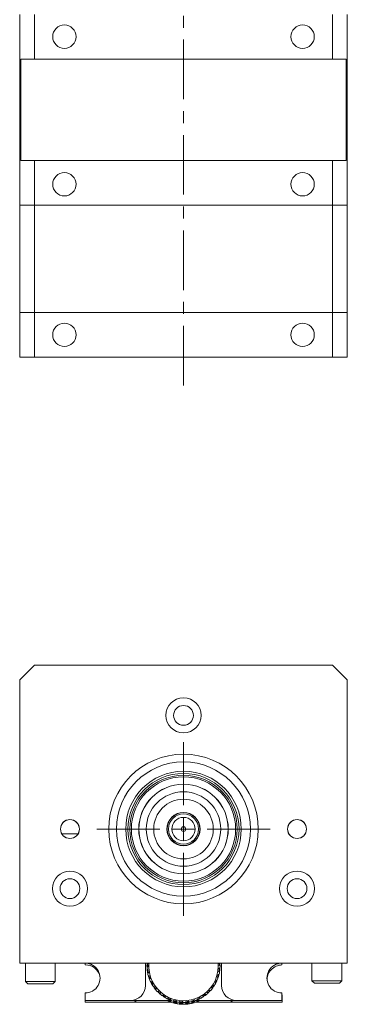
# Model space of a CAD drawing. Header units: inches. Extents: x 1.9 to 39.5, y 2.6 to 32.8.
# Tile 19 of 30: x 16.3 to 19, y 16.5 to 24.7. Entities that reach past the tile are written whole.
import ezdxf

# ---------------------------------------------------------------- set-up
doc = ezdxf.new("R2010")
doc.units = ezdxf.units.IN
doc.header["$MEASUREMENT"] = 0
doc.linetypes.add('CENTERX2', pattern=[0.8, 0.5, -0.1, 0.1, -0.1])

# ---------------------------------------------------------------- blocks, each defined once
blk = doc.blocks.new('SW_CENTERMARKSYMBOL_0')
at = {"color": 0, "linetype": 'Continuous', "lineweight": 0}
for p, q in [((0, 0.2), (0, 0.7275)), ((0, 0), (0, 0.1)), ((-0.2, 0), (-0.7275, 0)), ((0, 0), (-0.1, 0)), ((0, 0), (0, -0.1)), ((0, 0), (0.1, 0)), ((0.2, 0), (0.7275, 0)), ((0, -0.2), (0, -0.7275))]:
    blk.add_line(p, q, dxfattribs=at)

msp = doc.modelspace()

# ---------------------------------------------------------------- linework, layer by layer
at = {"color": 7, "linetype": 'CENTERX2', "lineweight": 0}
msp.add_line((17.6654, 21.6779), (17.6654, 32.769), dxfattribs=at)
at = {"color": 7, "linetype": 'Continuous', "lineweight": 15}
for p, q in [((16.2904, 23.1897), (16.2904, 24.7897)), ((16.4154, 24.7897), (16.4154, 24.4147)), ((18.9154, 24.4147), (18.9154, 24.7897)), ((19.0404, 24.7897), (19.0404, 23.1897)), ((16.3004, 23.5647), (16.3004, 24.4147)), ((16.4154, 24.4147), (16.3004, 24.4147)), ((18.9154, 24.4147), (16.4154, 24.4147)), ((19.0304, 24.4147), (18.9154, 24.4147)), ((19.0304, 24.4147), (19.0304, 23.5647)), ((16.3004, 23.5647), (16.4154, 23.5647)), ((16.4154, 23.5647), (16.4154, 23.1897)), ((16.4154, 23.5647), (18.9154, 23.5647)), ((18.9154, 23.1897), (18.9154, 23.5647)), ((18.9154, 23.5647), (19.0304, 23.5647)), ((16.4154, 23.1897), (16.2904, 23.1897)), ((16.2904, 22.2897), (16.2904, 23.1897)), ((18.9154, 23.1897), (16.4154, 23.1897)), ((16.4154, 23.1897), (16.4154, 22.2897)), ((19.0404, 23.1897), (18.9154, 23.1897)), ((18.9154, 22.2897), (18.9154, 23.1897)), ((19.0404, 23.1897), (19.0404, 22.2897)), ((16.2904, 21.9147), (16.2904, 22.2897)), ((16.2904, 22.2897), (16.4154, 22.2897)), ((16.4154, 22.2897), (16.4154, 21.9147)), ((18.9154, 22.2897), (16.4154, 22.2897)), ((18.9154, 21.9147), (18.9154, 22.2897)), ((18.9154, 22.2897), (19.0404, 22.2897)), ((19.0404, 22.2897), (19.0404, 21.9147)), ((16.4154, 21.9147), (16.2904, 21.9147)), ((18.9154, 21.9147), (16.4154, 21.9147)), ((19.0404, 21.9147), (18.9154, 21.9147)), ((16.4154, 19.3328), (16.2904, 19.2078)), ((18.9154, 19.3328), (16.4154, 19.3328)), ((19.0404, 19.2078), (18.9154, 19.3328)), ((16.2904, 19.2078), (16.2904, 16.8328)), ((19.0404, 16.8328), (19.0404, 19.2078)), ((16.6447, 17.9171), (16.7801, 17.9171)), ((16.2904, 16.8328), (19.0404, 16.8328)), ((16.3379, 16.8328), (16.3379, 16.6795)), ((16.5879, 16.6795), (16.5879, 16.8328)), ((16.7444, 16.8328), (16.7444, 16.8322)), ((16.8394, 16.8328), (16.8394, 16.8328)), ((16.8397, 16.8328), (16.8397, 16.818)), ((17.3463, 16.8328), (17.3454, 16.8088)), ((17.3454, 16.8088), (17.3454, 16.6448)), ((17.3657, 16.8149), (17.3589, 16.8102)), ((17.3591, 16.7985), (17.367, 16.8043)), ((17.3592, 16.8218), (17.364, 16.8178)), ((17.3673, 16.7773), (17.3601, 16.7815)), ((17.3662, 16.8281), (17.3606, 16.8328)), ((17.3614, 16.7699), (17.3668, 16.7667)), ((17.369, 16.7642), (17.3631, 16.7583)), ((17.364, 16.8178), (17.3662, 16.8281)), ((17.367, 16.8043), (17.3657, 16.8149)), ((17.3668, 16.7667), (17.3673, 16.7773)), ((17.3721, 16.7539), (17.369, 16.7642)), ((17.9569, 16.8088), (17.9559, 16.8328)), ((17.9649, 16.7743), (17.9618, 16.7642)), ((17.9618, 16.7642), (17.9677, 16.7583)), ((17.9715, 16.7931), (17.963, 16.788)), ((17.963, 16.788), (17.9635, 16.7773)), ((17.9635, 16.7773), (17.9707, 16.7815)), ((17.9637, 16.832), (17.9645, 16.8281)), ((17.9645, 16.8281), (17.9701, 16.8328)), ((17.9694, 16.7699), (17.9649, 16.7743)), ((17.9664, 16.8254), (17.9651, 16.8149)), ((17.9651, 16.8149), (17.9719, 16.8102)), ((17.9716, 16.8218), (17.9664, 16.8254)), ((17.9854, 16.8088), (17.9845, 16.8328)), ((17.9854, 16.6448), (17.9854, 16.8088)), ((18.4914, 16.8328), (18.4914, 16.8328)), ((18.4917, 16.818), (18.4917, 16.8328)), ((18.7439, 16.8328), (18.7439, 16.684)), ((18.9939, 16.684), (18.9939, 16.8328)), ((17.3652, 16.7469), (17.3721, 16.7539)), ((17.3769, 16.7273), (17.3691, 16.7303)), ((17.3723, 16.719), (17.3782, 16.7169)), ((17.3808, 16.7147), (17.3759, 16.708)), ((17.3782, 16.7169), (17.3769, 16.7273)), ((17.38, 16.6971), (17.3856, 16.7052)), ((17.3856, 16.7052), (17.3808, 16.7147)), ((17.3948, 16.6798), (17.3867, 16.6813)), ((17.3979, 16.6697), (17.3948, 16.6798)), ((17.9391, 16.69), (17.936, 16.6798)), ((17.936, 16.6798), (17.9441, 16.6813)), ((17.9488, 16.692), (17.9391, 16.69)), ((17.9548, 16.7242), (17.95, 16.7147)), ((17.95, 16.7147), (17.9548, 16.708)), ((17.9552, 16.738), (17.9539, 16.7273)), ((17.9539, 16.7273), (17.9617, 16.7303)), ((17.9585, 16.7191), (17.9548, 16.7242)), ((17.9644, 16.7415), (17.9552, 16.738)), ((18.7439, 16.684), (18.7639, 16.664)), ((18.7439, 16.684), (18.7568, 16.684)), ((18.7568, 16.684), (18.9939, 16.684)), ((18.9739, 16.664), (18.9939, 16.684)), ((16.3379, 16.6795), (16.3579, 16.6595)), ((16.3379, 16.6795), (16.4137, 16.6795)), ((16.4216, 16.6595), (16.3579, 16.6595)), ((16.4137, 16.6795), (16.5879, 16.6795)), ((16.5679, 16.6595), (16.4216, 16.6595)), ((16.5679, 16.6595), (16.5879, 16.6795)), ((17.3917, 16.6708), (17.3979, 16.6697)), ((17.4007, 16.668), (17.3972, 16.6605)), ((17.4071, 16.6594), (17.4007, 16.668)), ((17.403, 16.6504), (17.4071, 16.6594)), ((17.4205, 16.6359), (17.4122, 16.6361)), ((17.419, 16.6265), (17.4253, 16.6265)), ((17.4253, 16.6265), (17.4205, 16.6359)), ((17.4283, 16.6253), (17.4261, 16.6173)), ((17.4361, 16.6179), (17.4283, 16.6253)), ((17.4335, 16.6084), (17.4361, 16.6179)), ((17.8839, 16.6056), (17.8775, 16.597)), ((17.8936, 16.6043), (17.8839, 16.6056)), ((17.91, 16.6326), (17.9024, 16.6253)), ((17.9024, 16.6253), (17.9047, 16.6173)), ((17.9118, 16.6266), (17.91, 16.6326)), ((17.9151, 16.6455), (17.9103, 16.6359)), ((17.9103, 16.6359), (17.9186, 16.6361)), ((17.9249, 16.6458), (17.9151, 16.6455)), ((17.9363, 16.6765), (17.93, 16.668)), ((17.93, 16.668), (17.9336, 16.6605)), ((17.9391, 16.6708), (17.9363, 16.6765)), ((18.7747, 16.664), (18.7639, 16.664)), ((18.9739, 16.664), (18.7747, 16.664)), ((16.8394, 16.5828), (16.8394, 16.5198)), ((16.8394, 16.5198), (17.2204, 16.5198)), ((16.8413, 16.5198), (16.8414, 16.505)), ((17.5633, 16.5198), (17.2204, 16.5198)), ((17.4533, 16.597), (17.445, 16.5957)), ((17.4595, 16.5885), (17.4533, 16.597)), ((17.4533, 16.5875), (17.4595, 16.5885)), ((17.4628, 16.5879), (17.4619, 16.5796)), ((17.4717, 16.5819), (17.4628, 16.5879)), ((17.4707, 16.5721), (17.4717, 16.5819)), ((17.4921, 16.5642), (17.4842, 16.5616)), ((17.4997, 16.5569), (17.4921, 16.5642)), ((17.4938, 16.5549), (17.4997, 16.5569)), ((17.5128, 16.5524), (17.503, 16.5568)), ((17.503, 16.5568), (17.5035, 16.5485)), ((17.5135, 16.5426), (17.5128, 16.5524)), ((17.5359, 16.5384), (17.5286, 16.5345)), ((17.5447, 16.5325), (17.5359, 16.5384)), ((17.5392, 16.5295), (17.5447, 16.5325)), ((17.5392, 16.5151), (17.5447, 16.5181)), ((17.5447, 16.5181), (17.5414, 16.5203)), ((17.5583, 16.5303), (17.5479, 16.533)), ((17.5479, 16.533), (17.5499, 16.5249)), ((17.5583, 16.5159), (17.5479, 16.5186)), ((17.5479, 16.5186), (17.5499, 16.5105)), ((17.5607, 16.5207), (17.5583, 16.5303)), ((17.5607, 16.5063), (17.5583, 16.5159)), ((17.5835, 16.5204), (17.5769, 16.5153)), ((17.5931, 16.5161), (17.5835, 16.5204)), ((17.5882, 16.5122), (17.5931, 16.5161)), ((17.6069, 16.5162), (17.5962, 16.5171)), ((17.5962, 16.5171), (17.5995, 16.5095)), ((17.6109, 16.5072), (17.6069, 16.5162)), ((17.7345, 16.5171), (17.7313, 16.5095)), ((17.745, 16.518), (17.7345, 16.5171)), ((17.7426, 16.5122), (17.745, 16.518)), ((17.7571, 16.5249), (17.7473, 16.5204)), ((17.7473, 16.5204), (17.7538, 16.5153)), ((17.7649, 16.5189), (17.7571, 16.5249)), ((18.1104, 16.5198), (17.7675, 16.5198)), ((17.7828, 16.533), (17.7809, 16.5249)), ((17.7828, 16.5186), (17.7809, 16.5105)), ((17.793, 16.5357), (17.7828, 16.533)), ((17.7875, 16.5198), (17.7828, 16.5186)), ((17.7917, 16.5295), (17.793, 16.5357)), ((17.7917, 16.5151), (17.7927, 16.5198)), ((17.8037, 16.5444), (17.7948, 16.5384)), ((17.7948, 16.5384), (17.8022, 16.5345)), ((17.8125, 16.5399), (17.8037, 16.5444)), ((17.8278, 16.5568), (17.8272, 16.5485)), ((17.8374, 16.5612), (17.8278, 16.5568)), ((17.837, 16.5549), (17.8374, 16.5612)), ((17.8464, 16.5716), (17.8387, 16.5642)), ((17.8387, 16.5642), (17.8466, 16.5616)), ((17.8558, 16.5686), (17.8464, 16.5716)), ((17.8767, 16.5938), (17.868, 16.5879)), ((17.868, 16.5879), (17.8689, 16.5796)), ((17.8775, 16.5875), (17.8767, 16.5938)), ((17.8775, 16.597), (17.8857, 16.5957)), ((18.1104, 16.5198), (18.4914, 16.5198)), ((18.4914, 16.5198), (18.4914, 16.5828)), ((18.4934, 16.505), (18.4931, 16.568)), ((16.8414, 16.505), (17.2204, 16.505)), ((17.2204, 16.505), (17.5643, 16.505)), ((17.5835, 16.506), (17.5769, 16.5009)), ((17.5931, 16.5017), (17.5835, 16.506)), ((17.5882, 16.4978), (17.5931, 16.5017)), ((17.6069, 16.5018), (17.5962, 16.5027)), ((17.5962, 16.5027), (17.5995, 16.4951)), ((17.6109, 16.4928), (17.6069, 16.5018)), ((17.6334, 16.5107), (17.6278, 16.5046)), ((17.6334, 16.4963), (17.6278, 16.4902)), ((17.6436, 16.5081), (17.6334, 16.5107)), ((17.6436, 16.4937), (17.6334, 16.4963)), ((17.6394, 16.5034), (17.6436, 16.5081)), ((17.6394, 16.489), (17.6436, 16.4937)), ((17.6572, 16.5105), (17.6465, 16.5096)), ((17.6465, 16.5096), (17.651, 16.5026)), ((17.6572, 16.4961), (17.6465, 16.4952)), ((17.6465, 16.4952), (17.651, 16.4882)), ((17.6626, 16.5023), (17.6572, 16.5105)), ((17.6626, 16.4879), (17.6572, 16.4961)), ((17.6842, 16.5096), (17.6797, 16.5026)), ((17.6842, 16.4952), (17.6797, 16.4882)), ((17.6947, 16.5087), (17.6842, 16.5096)), ((17.6947, 16.4943), (17.6842, 16.4952)), ((17.6914, 16.5034), (17.6947, 16.5087)), ((17.6914, 16.489), (17.6947, 16.4943)), ((17.7078, 16.5134), (17.6974, 16.5107)), ((17.6974, 16.5107), (17.703, 16.5046)), ((17.7078, 16.499), (17.6974, 16.4963)), ((17.6974, 16.4963), (17.703, 16.4902)), ((17.7145, 16.5063), (17.7078, 16.5134)), ((17.7145, 16.4919), (17.7078, 16.499)), ((17.7345, 16.5027), (17.7313, 16.4951)), ((17.745, 16.5036), (17.7345, 16.5027)), ((17.7426, 16.4978), (17.745, 16.5036)), ((17.7571, 16.5105), (17.7473, 16.506)), ((17.7473, 16.506), (17.7538, 16.5009)), ((17.7649, 16.5045), (17.7571, 16.5105)), ((17.7664, 16.505), (18.1104, 16.505)), ((18.1104, 16.505), (18.4934, 16.505))]:
    msp.add_line(p, q, dxfattribs=at)
for centre, radius in [((16.6654, 24.6027), 0.098), ((18.6654, 24.6027), 0.098), ((16.6654, 23.3647), 0.098), ((18.6654, 23.3647), 0.098), ((16.6654, 22.1022), 0.098), ((18.6654, 22.1022), 0.098), ((17.6654, 18.9108), 0.1475), ((17.6654, 18.9108), 0.083), ((17.6654, 17.9578), 0.6275), ((17.6654, 17.9578), 0.5625), ((17.6654, 17.9578), 0.485), ((17.6654, 17.9578), 0.466), ((17.6654, 17.9578), 0.4508), ((17.6654, 17.9578), 0.4375), ((17.6654, 17.9578), 0.3755), ((17.6654, 17.9578), 0.375), ((17.6654, 17.9578), 0.3125), ((17.6654, 17.9578), 0.25), ((17.6654, 17.9578), 0.14), ((17.6654, 17.9578), 0.1375), ((17.6654, 17.9578), 0.1265), ((16.7124, 17.9578), 0.0795), ((16.7124, 17.9578), 0.079), ((17.6654, 17.9578), 0.098), ((18.6184, 17.9578), 0.0795), ((18.6184, 17.9578), 0.079), ((17.6654, 17.9578), 0.0197), ((16.7124, 17.4578), 0.1475), ((18.6184, 17.4578), 0.1475), ((16.7124, 17.4578), 0.083), ((18.6184, 17.4578), 0.083)]:
    msp.add_circle(centre, radius, dxfattribs=at)
for centre, radius, start, end in [((16.8404, 16.7078), 0.125, 269.54163, 90.45837), ((16.8434, 16.693), 0.125, 14.94272, 91.67463), ((17.6654, 16.8088), 0.3065, 177.57106, 179.74754), ((17.6654, 16.8088), 0.3065, 179.74754, 181.92002), ((17.6654, 16.8088), 0.3065, 181.92002, 185.11733), ((17.6654, 16.8088), 0.3065, 175.3876, 177.57106), ((17.6654, 16.8088), 0.3065, 185.11733, 187.30079), ((17.6654, 16.8088), 0.3065, 187.30079, 189.47727), ((17.6654, 16.8088), 0.2915, 175.27733, 0), ((17.6654, 16.8088), 0.3065, 350.52273, 352.7062), ((17.6654, 16.8088), 0.3065, 352.7062, 354.88267), ((17.6654, 16.8088), 0.3065, 354.88267, 357.05516), ((17.6654, 16.8088), 0.3065, 2.43593, 4.6124), ((17.6654, 16.8088), 0.3065, 357.05516, 0.25246), ((17.6654, 16.8088), 0.3065, 0.25246, 2.43593), ((18.4904, 16.7078), 0.125, 89.54163, 270.45837), ((18.4924, 16.693), 0.125, 90.30263, 184.32516), ((17.6654, 16.8088), 0.3065, 189.47727, 191.64975), ((17.6654, 16.8088), 0.3065, 191.64975, 194.84706), ((17.6654, 16.8088), 0.3065, 194.84706, 197.03052), ((17.6654, 16.8088), 0.3065, 197.03052, 199.207), ((17.6654, 16.8088), 0.3065, 199.207, 201.37948), ((17.6654, 16.8088), 0.3065, 201.37948, 204.57679), ((17.6654, 16.8088), 0.3065, 204.57679, 206.76025), ((17.6654, 16.8088), 0.3065, 333.24674, 335.42321), ((17.6654, 16.8088), 0.3065, 335.42321, 337.5957), ((17.6654, 16.8088), 0.3065, 337.5957, 340.793), ((17.6654, 16.8088), 0.3065, 340.793, 342.97647), ((17.6654, 16.8088), 0.3065, 342.97647, 345.15294), ((17.6654, 16.8088), 0.3065, 345.15294, 347.32543), ((17.6654, 16.8088), 0.3065, 347.32543, 350.52273), ((17.2204, 16.6448), 0.125, 270, 0), ((17.6654, 16.8088), 0.3065, 206.76025, 208.93672), ((17.6654, 16.8088), 0.3065, 208.93672, 211.10921), ((17.6654, 16.8088), 0.3065, 211.10921, 214.30652), ((17.6654, 16.8088), 0.3065, 214.30652, 216.48998), ((17.6654, 16.8088), 0.3065, 216.48998, 218.66645), ((17.6654, 16.8088), 0.3065, 218.66645, 220.83894), ((17.6654, 16.8088), 0.3065, 220.83894, 224.03625), ((17.6654, 16.8088), 0.3065, 315.96375, 318.13624), ((17.6654, 16.8088), 0.3065, 318.13624, 321.33355), ((17.6654, 16.8088), 0.3065, 321.33355, 323.51701), ((17.6654, 16.8088), 0.3065, 323.51701, 325.69348), ((17.6654, 16.8088), 0.3065, 325.69348, 327.86597), ((17.6654, 16.8088), 0.3065, 327.86597, 331.06328), ((17.6654, 16.8088), 0.3065, 331.06328, 333.24674), ((18.1104, 16.6448), 0.125, 180, 270), ((17.2204, 16.63), 0.125, 270, 298.12563), ((17.6654, 16.8088), 0.3065, 224.03625, 226.21971), ((17.6654, 16.8088), 0.3065, 226.21971, 228.39618), ((17.6654, 16.8088), 0.3065, 228.39618, 230.56867), ((17.6654, 16.8088), 0.3065, 230.56867, 233.76598), ((17.6654, 16.8088), 0.3065, 233.76598, 235.94944), ((17.6654, 16.8088), 0.3065, 235.94944, 238.12591), ((17.6654, 16.8088), 0.3065, 238.12591, 240.2984), ((17.6654, 16.8088), 0.3065, 240.2984, 243.49571), ((17.6654, 16.8088), 0.3065, 243.49571, 245.67917), ((17.6654, 16.7944), 0.3065, 243.62707, 245.67917), ((17.6654, 16.8088), 0.3065, 245.67917, 247.85564), ((17.6654, 16.7944), 0.3065, 245.67917, 247.85564), ((17.6654, 16.8088), 0.3065, 247.85564, 250.02813), ((17.6654, 16.8088), 0.3065, 250.02813, 253.22544), ((17.6654, 16.8088), 0.3065, 253.22544, 255.4089), ((17.6654, 16.8088), 0.3065, 284.59809, 286.77456), ((17.6654, 16.8088), 0.3065, 286.77456, 288.94705), ((17.6654, 16.8088), 0.3065, 288.94705, 292.14436), ((17.6654, 16.8088), 0.3065, 292.14436, 294.32782), ((17.6654, 16.7944), 0.3065, 292.14436, 294.32782), ((17.6654, 16.8088), 0.3065, 294.32782, 296.50429), ((17.6654, 16.7944), 0.3065, 294.32782, 296.50429), ((17.6654, 16.8088), 0.3065, 296.50429, 298.67678), ((17.6654, 16.8088), 0.3065, 298.67678, 301.87409), ((17.6654, 16.8088), 0.3065, 301.87409, 304.05755), ((17.6654, 16.8088), 0.3065, 304.05755, 306.23402), ((17.6654, 16.8088), 0.3065, 306.23402, 308.40651), ((17.6654, 16.8088), 0.3065, 308.40651, 311.60382), ((17.6654, 16.8088), 0.3065, 311.60382, 313.78728), ((17.6654, 16.8088), 0.3065, 313.78728, 315.96375), ((18.1104, 16.63), 0.125, 241.87437, 270), ((17.6654, 16.7944), 0.3065, 247.85564, 250.02813), ((17.6654, 16.7944), 0.3065, 250.02813, 253.22544), ((17.6654, 16.7944), 0.3065, 253.22544, 255.4089), ((17.6654, 16.8088), 0.3065, 255.4089, 257.58537), ((17.6654, 16.7944), 0.3065, 255.4089, 257.58537), ((17.6654, 16.8088), 0.3065, 257.58537, 259.75786), ((17.6654, 16.7944), 0.3065, 257.58537, 259.75786), ((17.6654, 16.8088), 0.3065, 259.75786, 262.95517), ((17.6654, 16.7944), 0.3065, 259.75786, 262.95517), ((17.6654, 16.8088), 0.3065, 262.96236, 265.13863), ((17.6654, 16.7944), 0.3065, 262.95517, 265.13863), ((17.6654, 16.8088), 0.3065, 265.13863, 267.3151), ((17.6654, 16.7944), 0.3065, 265.13863, 267.3151), ((17.6654, 16.8088), 0.3065, 267.3151, 269.48759), ((17.6654, 16.7944), 0.3065, 267.3151, 269.48759), ((17.6654, 16.8088), 0.3065, 269.48759, 272.6849), ((17.6654, 16.7944), 0.3065, 269.48759, 272.6849), ((17.6654, 16.8088), 0.3065, 272.6849, 274.86836), ((17.6654, 16.7944), 0.3065, 272.6849, 274.86836), ((17.6654, 16.8088), 0.3065, 274.86836, 277.04483), ((17.6654, 16.7944), 0.3065, 274.86836, 277.04483), ((17.6654, 16.8088), 0.3065, 277.04483, 279.21732), ((17.6654, 16.7944), 0.3065, 277.04483, 279.21732), ((17.6654, 16.8088), 0.3065, 279.21732, 282.41463), ((17.6654, 16.7944), 0.3065, 279.21732, 282.41463), ((17.6654, 16.8088), 0.3065, 282.41463, 284.59809), ((17.6654, 16.7944), 0.3065, 282.41463, 284.59809), ((17.6654, 16.7944), 0.3065, 284.59809, 286.77456), ((17.6654, 16.7944), 0.3065, 286.77456, 288.94705), ((17.6654, 16.7944), 0.3065, 288.94705, 292.14436)]:
    msp.add_arc(centre, radius, start, end, dxfattribs=at)

# ---------------------------------------------------------------- block references
at = {"color": 7, "linetype": 'Continuous', "lineweight": 0}
msp.add_blockref('SW_CENTERMARKSYMBOL_0', (17.6654, 17.9578), dxfattribs=at)

doc.saveas('drawing.dxf')
